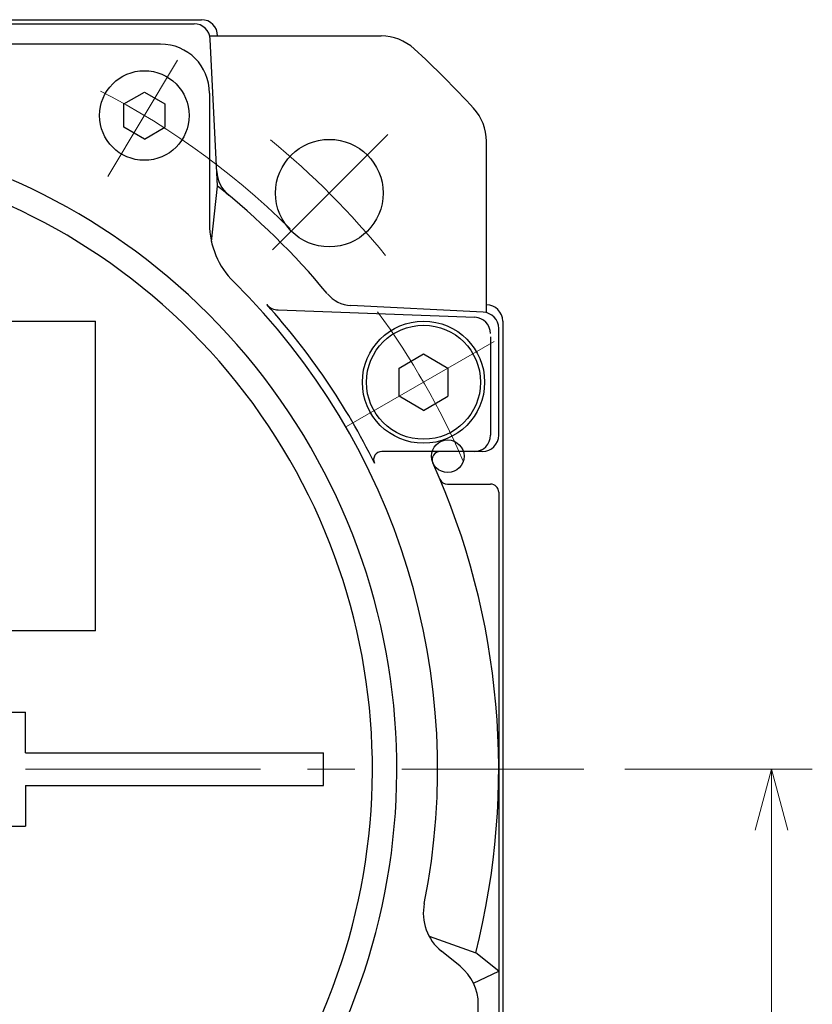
# Model space of a CAD drawing. Header units: millimetres. Extents: x 0 to 1071, y 0 to 742.
# Tile 71 of 130: x 216 to 265, y 511 to 571. Entities that reach past the tile are written whole.
import ezdxf

# ---------------------------------------------------------------- set-up
doc = ezdxf.new("R2010")
doc.units = ezdxf.units.MM
doc.header["$LTSCALE"] = 0.454724
doc.linetypes.add('CENTER', pattern=[50.8, 31.75, -6.35, 6.35, -6.35])
doc.layers.add('NoLayerName_001', color=7, linetype='Continuous')
doc.layers.add('NoLayerName_002', color=7, linetype='Continuous')
doc.styles.get("Standard").update_dxf_attribs({"font": 'txt', "bigfont": 'extfont2'})
doc.dimstyles.get("Standard").update_dxf_attribs({"dimtxt": 2.5, "dimasz": 2.5, "dimexe": 1, "dimexo": 1, "dimtad": 1, "dimdec": 3, "dimzin": 0, "dimdsep": 46, "dimtxsty": 'Standard', "dimcen": 2.5, "dimadec": 3, "dimazin": 0, "dimtfac": 0.75, "dimtdec": 3, "dimtmove": 0, "dimatfit": 3, "dimfxl": 1, "dimarcsym": 0})

# ---------------------------------------------------------------- blocks, each defined once
blk = doc.blocks.new('_OPEN30')
at = {"color": 0, "linetype": 'ByBlock', "lineweight": -2}
for p, q in [((-1, 0.267949), (0, 0)), ((0, 0), (-1, -0.267949)), ((0, 0), (-1, 0))]:
    blk.add_line(p, q, dxfattribs=at)
blk = doc.blocks.new('*D130')
at = {"layer": 'Defpoints', "color": 0}
for p in [(250.985, 525), (262.5, 525), (220.65, 466.05)]:
    blk.add_point(p, dxfattribs=at)
at = {"layer": 'NoLayerName_002', "color": 0, "linetype": 'Continuous', "lineweight": 13}
for p, q in [((253.485, 525), (265, 525)), ((262.5, 469.8), (262.5, 521.25)), ((223.15, 466.05), (265, 466.05))]:
    blk.add_line(p, q, dxfattribs=at)
at = {"layer": 'NoLayerName_002', "color": 0, "lineweight": 13, "xscale": 3.75, "yscale": 3.75, "zscale": 3.75}
for p, rotation in [((262.5, 525), 90), ((262.5, 466.05), 270)]:
    blk.add_blockref('_OPEN30', p, dxfattribs=dict(at, rotation=rotation))
at = {"layer": 'NoLayerName_002', "color": 0, "lineweight": 13, "insert": (254.816, 495.525), "char_height": 8.75, "attachment_point": 5, "rotation": 90}
blk.add_mtext('\\W0.8000;５９', dxfattribs=at)

msp = doc.modelspace()

# ---------------------------------------------------------------- linework, layer by layer
at = {"layer": 'NoLayerName_001', "color": 7, "linetype": 'Continuous', "lineweight": 25}
for p, q in [((172.5, 571), (227.5, 571)), ((183, 570.75), (227.048934, 570.75)), ((228.01718, 570), (238.535698, 570)), ((224.999993, 569.5), (214.431693, 569.5)), ((228.5, 560.788441), (228.047677, 569.80013)), ((222.751667, 565.840043), (224.001667, 566.561731)), ((224.001667, 566.561731), (225.251667, 565.840043)), ((227.999993, 566.5), (227.999993, 558.466408)), ((222.751667, 564.396668), (222.751667, 565.840043)), ((225.251667, 565.840043), (225.251667, 564.396668)), ((224.001667, 563.67498), (222.751667, 564.396668)), ((224.001667, 563.67498), (225.251667, 564.396668)), ((245, 553.01718), (245, 563.535698)), ((228.119739, 557.378697), (228.5, 560.788441)), ((232.220745, 553.184229), (244.287139, 552.735784)), ((244.80013, 553.047677), (236.678665, 553.455317)), ((179, 552.5), (221, 552.5)), ((221, 533.5), (221, 552.5)), ((246, 552.5), (246, 497.5)), ((245.75, 545.5), (245.75, 552.066364)), ((245.25, 551.535212), (245.25, 545.5)), ((239.636207, 549.616025), (241.136207, 550.482051)), ((241.136207, 550.482051), (242.636207, 549.616025)), ((239.636207, 547.883975), (239.636207, 549.616025)), ((242.636207, 549.616025), (242.636207, 547.883975)), ((241.136207, 547.017949), (239.636207, 547.883975)), ((241.136207, 547.017949), (242.636207, 547.883975)), ((244.75, 544.5), (238.574603, 544.5)), ((242.60355, 542.5), (245.25, 542.5)), ((245.75, 542), (245.75, 497.951066)), ((221, 533.5), (179, 533.5)), ((183.3, 528.499939), (216.7, 528.499939)), ((216.7, 526), (216.7, 528.5)), ((216.7, 526), (216.7, 528.499939)), ((216.7, 526), (235, 526)), ((235, 524), (235, 526)), ((216.7, 524), (216.7, 521.5)), ((216.7, 524), (235, 524)), ((216.7, 524), (216.7, 521.5)), ((183.3, 521.5), (216.7, 521.5)), ((241.473738, 514.757287), (244.341684, 513.736004)), ((243.386991, 512.90053), (242.236849, 513.831106)), ((245.75, 512.596544), (244.341684, 513.736004)), ((244.20749, 511.860409), (245.75, 512.596544)), ((244.5, 500.000007), (244.5, 510.568307))]:
    msp.add_line(p, q, dxfattribs=at)
at = {"layer": 'NoLayerName_001', "color": 4, "linetype": 'CENTER', "lineweight": 13}
for p, q in [((221.754109, 561.377791), (226.03961, 568.510061)), ((238.946582, 563.946582), (231.864762, 556.864762)), ((245.46647, 551.250079), (236.413846, 546.023544)), ((216.7, 525), (250.985309, 525))]:
    msp.add_line(p, q, dxfattribs=at)
at = {"layer": 'NoLayerName_001', "color": 7, "linetype": 'Continuous', "lineweight": 25}
for centre, radius in [((224.001667, 565.118356), 2.75), ((235.355339, 560.355339), 3.3), ((241.136207, 548.75), 3.75), ((241.136207, 548.75), 3.5), ((242.622939, 544.205405), 1)]:
    msp.add_circle(centre, radius, dxfattribs=at)
for centre, radius, start, end in [((227.048934, 569.75), 1, 2.87343255, 90), ((227.5, 570), 1, 0, 90), ((238.535698, 567), 3, 47.46310164, 90), ((224.999993, 566.5), 3, 0, 90), ((200, 525), 60, 42.53689836, 47.46310164), ((242, 563.535698), 3, 0, 42.53689836), ((200, 525), 39.5, 318.33013428, 270), ((200, 525), 38, 319.68509083, 270.7162159), ((230.452802, 561.778925), 2, 182.87343255, 230.37537968), ((200, 525), 45.75, 39.65505704, 51.46805938), ((232.999993, 558.466408), 5, 180, 225.40205528), ((200, 525), 42, 348.67520608, 45.40205528), ((236.778925, 555.452802), 2, 219.62462032, 267.12656745), ((200, 525), 42.5, 26.2226465, 42.13547975), ((232.257884, 554.183539), 1, 222.13547975, 267.87159751), ((244.75, 552.048934), 1, 0, 87.12656745), ((245, 552.5), 1, 0, 90), ((244.25, 551.736474), 1, 0, 87.87159751), ((244.25, 545.5), 1, 270, 0), ((244.75, 545.5), 1, 270, 0), ((238.574603, 544), 0.5, 90, 206.2226465), ((242.167078, 544), 0.5, 90, 204.25577885), ((200, 525), 45.75, 345.7467924, 24.25577885), ((242.60355, 543), 0.5, 202.90405779, 270), ((245.25, 542), 0.5, 0, 90), ((244.12384, 516.163329), 3, 168.67520608, 231.02383231), ((241.5, 510.568307), 3, 0, 51.02383231)]:
    msp.add_arc(centre, radius, start, end, dxfattribs=at)
at = {"layer": 'NoLayerName_001', "color": 4, "linetype": 'CENTER', "lineweight": 13}
for radius, start, end in [(46.75, 45.19678785, 64.2859407), (50, 39.09858098, 50.58021097), (47.5, 23.51206056, 36.2242928)]:
    msp.add_arc((200, 525), radius, start, end, dxfattribs=at)

# ---------------------------------------------------------------- dimensions: what is measured, and where the dimension line sits
at = {"layer": 'NoLayerName_002', "color": 3, "linetype": 'Continuous', "lineweight": 13}
dim = msp.add_linear_dim(base=(262.5, 525), p1=(220.649999, 466.05), p2=(250.985309, 525), angle=90, text='\\W0.8000;５９', dimstyle='Standard', override={"dimtxt": 8.75, "dimasz": 3.75, "dimexe": 2.5, "dimexo": 2.5, "dimgap": 2.5, "dimzin": 8, "dimblk": 'OPEN30', "dimclrd": 0, "dimclre": 0, "dimclrt": 0, "dimtp": 0, "dimtm": 0, "dimlwd": 13, "dimlwe": 13}, dxfattribs=at)
dim.commit()
dim.dimension.update_dxf_attribs({"geometry": '*D130', "text_midpoint": (262.5, 495.525), "dimtype": 160})

doc.saveas('drawing.dxf')
